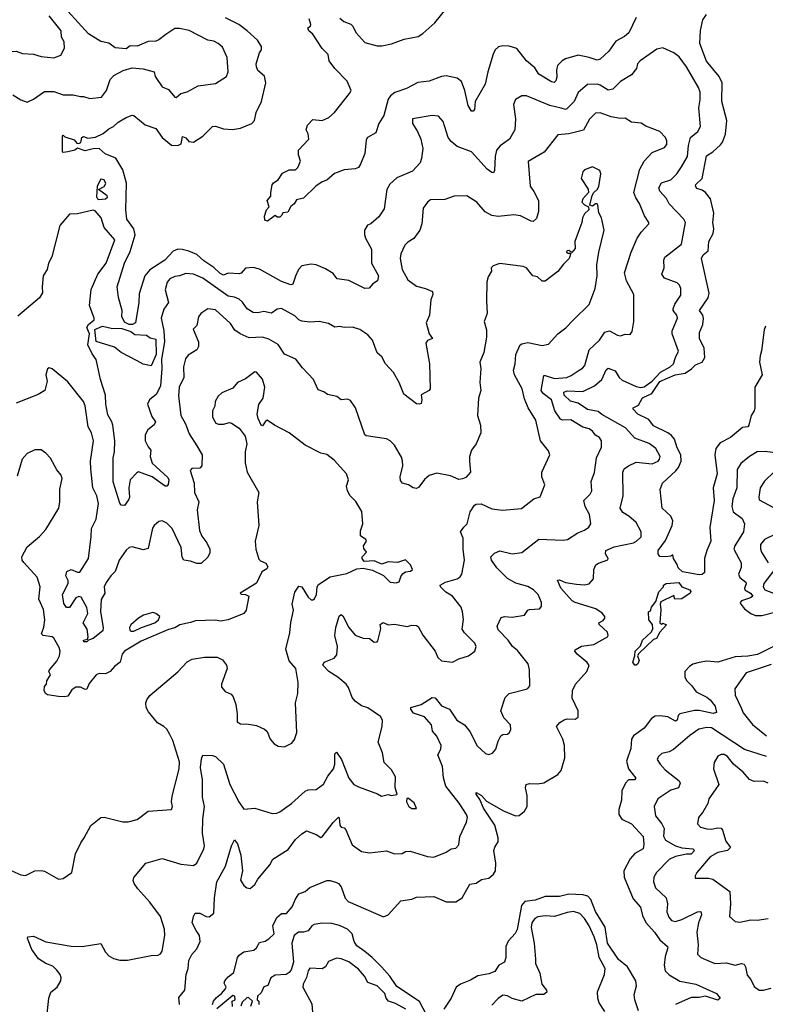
# Model space of a CAD drawing. Extents: x 2199565 to 2323334, y 894172 to 1018966.
# Tile 153 of 256: x 2224078 to 2228827, y 950526 to 956796. Entities that reach past the tile are written whole.
import ezdxf

# ---------------------------------------------------------------- set-up
doc = ezdxf.new("R2010")
doc.units = 0

msp = doc.modelspace()

# ---------------------------------------------------------------- linework, layer by layer
at = {"layer": '0CON10XD'}
for points in [[(2223627, 956857), (2223679.7, 956749.7), (2223735, 956711.2), (2223765.7, 956655.7), (2223785, 956640), (2223815, 956645.8), (2223907.4, 956637.4), (2223937.7, 956627.7), (2224005, 956591.2), (2224055, 956596), (2224095, 956580.8), (2224165, 956577.1), (2224215, 956560.9), (2224295, 956552.2), (2224340, 956570), (2224363.3, 956615), (2224360, 956655), (2224343.8, 956685), (2224341.5, 956725), (2224265, 956821.2)], [(2224035, 956317.8), (2224086, 956285), (2224125, 956271.1), (2224165, 956290.6), (2224235, 956339.2), (2224295, 956339.2), (2224355, 956317.1), (2224418.3, 956318.3), (2224465, 956307.1), (2224485, 956307.5), (2224525, 956294.2), (2224598.3, 956301.7), (2224630, 956345), (2224654.3, 956415.7), (2224678.3, 956441.7), (2224737, 956473), (2224795, 956490), (2224865, 956482.9), (2224933.3, 956465), (2224940, 956435), (2224985, 956367.5), (2225025, 956351.2), (2225065, 956302), (2225075, 956300), (2225104.4, 956325.6), (2225145, 956337.1), (2225215, 956374.5), (2225325, 956390), (2225395, 956433.3), (2225406.3, 956463.7), (2225400, 956555), (2225370.2, 956620.2), (2225342.9, 956645), (2225315, 956659.1), (2225275, 956666.5), (2225157.6, 956727.6), (2225095, 956740.5), (2225065, 956738.9), (2225007.6, 956702.4), (2224965, 956666.9), (2224945, 956659.4), (2224895, 956657.1), (2224825, 956628), (2224780.8, 956629.2), (2224755, 956610), (2224686.9, 956616.9), (2224645, 956645.5), (2224595, 956656.9), (2224516.5, 956705), (2224385, 956850)], [(2226116.4, 956806.4), (2226142.5, 956785), (2226186.6, 956766.6), (2226199.2, 956755), (2226219.2, 956715), (2226275, 956651.1), (2226355, 956629.4), (2226385, 956629.1), (2226445, 956642.3), (2226527.4, 956672.6), (2226615, 956690), (2226645, 956707.9), (2226722.1, 956775), (2226795, 956865.7)], [(2228828, 954845), (2228819.3, 954820.7), (2228803.4, 954686.6), (2228792.9, 954655), (2228790, 954615), (2228805.6, 954535), (2228760, 954455), (2228760.8, 954325), (2228756, 954305), (2228737.5, 954275), (2228721.2, 954215), (2228715, 954203.8), (2228681.2, 954198.8), (2228605, 954135.5), (2228539.2, 954100.8), (2228511.2, 954065), (2228505.4, 954025), (2228520.4, 953905), (2228495.6, 953815), (2228501.2, 953735), (2228472.3, 953562.3), (2228480, 953475), (2228453.4, 953416.6), (2228440, 953365), (2228438.8, 953275), (2228425, 953263.1), (2228405, 953260.5), (2228299, 953279), (2228271.4, 953305), (2228265.9, 953325.9), (2228242.5, 953365), (2228238.3, 953388.3), (2228225, 953380), (2228193.6, 953376.4), (2228155, 953376.9), (2228144.8, 953395), (2228144.2, 953415), (2228190.7, 953479.2), (2228233, 953575), (2228238.2, 953605), (2228225.2, 953635.2), (2228169.2, 953685), (2228156.2, 953805), (2228172, 953845), (2228257.4, 953922.6), (2228274.8, 953945.2), (2228291.2, 953985), (2228288.9, 954025), (2228265, 954068.8), (2228248.6, 954125), (2228229.2, 954149.2), (2228206, 954166), (2228115, 954209.4), (2228085, 954250), (2228014.4, 954285), (2227984.3, 954315.7), (2227986, 954325), (2228018.3, 954341.7), (2228045, 954388.6), (2228104.9, 954415.1), (2228155, 954491), (2228252.5, 954535), (2228315.4, 954544.6), (2228356.5, 954573.5), (2228382.9, 954597.1), (2228425, 954615.3), (2228441, 954645), (2228437.2, 954705), (2228407.6, 954765), (2228408, 954805), (2228427.8, 954855), (2228432.7, 954892.7), (2228428, 954915), (2228407.5, 954945), (2228461.8, 955025), (2228468.2, 955055), (2228420, 955275), (2228431.8, 955298.2), (2228462.2, 955325), (2228467.4, 955382.6), (2228493.8, 955435), (2228499.2, 955465), (2228491.5, 955505), (2228497.8, 955565), (2228476.6, 955655), (2228445, 955696.6), (2228425, 955710.3), (2228390.7, 955720.7), (2228381.2, 955735), (2228385, 955746.2), (2228425.3, 955785), (2228451.6, 955928.4), (2228492.3, 955955), (2228540.8, 955999.2), (2228553.5, 956016.5), (2228572.7, 956067.3), (2228582.6, 956155), (2228549.8, 956275), (2228551.6, 956395), (2228533.6, 956435), (2228452.9, 956532.9), (2228410, 956645), (2228413.5, 956726.5), (2228428, 956795), (2228451.3, 956828.7)], [(2224675.6, 956115), (2224705, 956144.5), (2224755, 956173.1), (2224795, 956187.5), (2224805, 956185.8), (2224877.3, 956127.3), (2224945, 956102.5), (2224984.4, 956045), (2225045, 955998), (2225085, 955994.2), (2225106.4, 956005), (2225115, 956051.2), (2225135, 956044.3), (2225155, 956020), (2225185, 956016), (2225243.3, 956055), (2225305, 956116.2), (2225325, 956117.5), (2225375, 956100), (2225434.1, 956095.9), (2225485, 956105.8), (2225556.7, 956135), (2225573.8, 956155), (2225583.8, 956205), (2225618, 956275), (2225645.6, 956395), (2225636.2, 956436.2), (2225595, 956472.9), (2225585.6, 956495), (2225584.4, 956515), (2225604.6, 956585.4), (2225616.9, 956605), (2225617.3, 956625), (2225592.2, 956665), (2225525.7, 956725.7), (2225474.4, 956765), (2225388.5, 956808.5)], [(2226979.5, 956275), (2226974.2, 956225), (2226965, 956214.4), (2226955, 956214.2), (2226935, 956248.8), (2226913.8, 956345), (2226891.5, 956401.5), (2226863.2, 956423.2), (2226795, 956438.1), (2226765, 956434.7), (2226685.7, 956404.3), (2226613.7, 956396.3), (2226541.6, 956358.4), (2226467.2, 956332.8), (2226439.2, 956310.8), (2226425, 956290), (2226396.2, 956185), (2226365.5, 956135), (2226345, 956076.2), (2226293.6, 956046.4), (2226285, 956030), (2226275.7, 955945), (2226248.9, 955875), (2226235, 955855.8), (2226215, 955847.1), (2226145, 955840.6), (2226083.6, 955816.4), (2226035, 955773.3), (2226005, 955763.3), (2225963.2, 955736.8), (2225885, 955660), (2225841.7, 955648.3), (2225826.4, 955623.6), (2225805, 955606.7), (2225785, 955570), (2225753, 955567), (2225748.3, 955551.7), (2225735, 955537.5), (2225718.3, 955538.3), (2225705, 955550), (2225656, 955514), (2225639.5, 955519.5), (2225636, 955545), (2225650, 955585), (2225667.5, 955605), (2225654, 955645), (2225677.5, 955672.5), (2225676.4, 955696.4), (2225686.7, 955745), (2225695, 955757.5), (2225723.9, 955776.1), (2225751.2, 955818.8), (2225795, 955840), (2225835, 955839.2), (2225850, 955855), (2225867.1, 955895), (2225853.8, 955935), (2225854.1, 955965.9), (2225918.8, 956035), (2225915, 956070), (2225902.5, 956095), (2225910, 956125), (2225945, 956160), (2226005, 956154.2), (2226046.4, 956173.6), (2226082, 956205), (2226179.2, 956325), (2226188.6, 956345), (2226164.2, 956405), (2226084.5, 956484.5), (2226049.2, 956535), (2226042, 956575), (2226003.6, 956613.6), (2225945, 956703.3), (2225920, 956725), (2225912.5, 956745), (2225930, 956755), (2225932.5, 956765), (2225921.7, 956801.7)], [(2228005, 956810.8), (2227956.6, 956713.4), (2227930.2, 956689.8), (2227875, 956660), (2227829.1, 956595), (2227775, 956545.6), (2227755, 956538.8), (2227705.7, 956555.7), (2227635, 956569.6), (2227555, 956547.8), (2227532.9, 956535), (2227502.7, 956505), (2227496.2, 956475), (2227499.3, 956430.7), (2227492.5, 956407.5), (2227482.9, 956397.1), (2227465, 956399.4), (2227385, 956449.5), (2227359.4, 956489.4), (2227305, 956534.5), (2227245, 956612.1), (2227195, 956627.6), (2227155, 956630.2), (2227127, 956623), (2227106.5, 956603.5), (2227093.7, 956576.3), (2227058.6, 956465), (2227042.9, 956385), (2226979.5, 956275)], [(2225305, 950524), (2225313, 950547), (2225330.2, 950569.8), (2225363.3, 950595), (2225388.8, 950625), (2225392.5, 950635), (2225380.7, 950660.7), (2225383.8, 950675), (2225405, 950701.2), (2225441.9, 950728.1), (2225465, 950823.3), (2225475, 950839.5), (2225505, 950860.5), (2225569.7, 950870.3), (2225586.7, 950885), (2225605, 950920), (2225641.7, 950928.3), (2225665, 950942.5), (2225697.5, 950975), (2225690.8, 951025), (2225715, 951078.6), (2225745, 951104), (2225777.5, 951105), (2225814.2, 951145.8), (2225833.7, 951196.3), (2225855, 951230), (2225895, 951243.8), (2225925, 951269.4), (2226035, 951314.4), (2226055, 951314.5), (2226095, 951301.8), (2226108.6, 951295), (2226125, 951274.2), (2226151.1, 951201.1), (2226169.9, 951179.9), (2226395, 951083.3), (2226424.2, 951095), (2226505, 951184.2), (2226575, 951195.6), (2226605, 951207.5), (2226715, 951212.7), (2226795, 951179.2), (2226855, 951178), (2226895.7, 951205), (2226945, 951290.9), (2226985, 951298.2), (2227020.1, 951319.9), (2227065, 951330), (2227096.1, 951353.9), (2227107.3, 951375), (2227110.7, 951425), (2227098.2, 951505), (2227103.6, 951526.4), (2227125, 951561.2), (2227126.2, 951585), (2227105, 951665.8), (2227031.1, 951775), (2227009.2, 951829.2), (2226984.5, 951865), (2226984.3, 951875.7), (2227018.1, 951855), (2227050, 951820), (2227158.5, 951758.5), (2227235, 951725.6), (2227258.8, 951728.8), (2227292.9, 951755), (2227308.9, 951785), (2227309.4, 951855), (2227299.4, 951905), (2227304, 951925), (2227325, 951932.9), (2227375, 951930), (2227415, 951936), (2227505, 951989.2), (2227525.6, 952015), (2227549.5, 952095), (2227547.9, 952175), (2227537.9, 952215), (2227496.2, 952295), (2227518.7, 952321.3), (2227545, 952337.5), (2227565, 952344.3), (2227615, 952341.9), (2227635.7, 952355), (2227635.5, 952395.5), (2227597.1, 952475), (2227598.6, 952525), (2227618, 952565), (2227689.2, 952645), (2227703.9, 952683.9), (2227693.1, 952703.1), (2227627.5, 952755), (2227614.2, 952775), (2227616.6, 952783.4), (2227655, 952807.3), (2227735, 952816.9), (2227820.6, 952865), (2227825.6, 952875), (2227822.2, 952895), (2227769.2, 952945), (2227766.2, 952955), (2227795, 952970), (2227805, 952984), (2227804.4, 952995), (2227786.7, 953016.7), (2227748.1, 953045), (2227615, 953084.7), (2227595.6, 953095.6), (2227524.5, 953175), (2227503.8, 953226.2), (2227515, 953228.8), (2227555, 953213.1), (2227625, 953200.5), (2227675, 953197.1), (2227705, 953204.3), (2227732, 953235), (2227734.2, 953295), (2227747.5, 953325), (2227763.8, 953336.2), (2227824, 953356), (2227826.2, 953365), (2227808, 953395), (2227811.2, 953415), (2227865, 953438.9), (2227987.5, 953465), (2228006.7, 953475), (2228035, 953502.5), (2228036.7, 953535), (2228005, 953593.8), (2227957.5, 953635), (2227918.5, 953658.5), (2227902.1, 953685), (2227921.8, 953765), (2227919.4, 953915), (2227928.6, 953935), (2227955.8, 953955), (2228005, 953977.7), (2228105, 953968.1), (2228144, 953985), (2228153.5, 953996.5), (2228156.9, 954015), (2228129.2, 954065), (2228087.6, 954097.6), (2227995, 954132.2), (2227936.9, 954196.9), (2227785, 954282.8), (2227761.7, 954301.7), (2227695, 954313.3), (2227635, 954353.7), (2227585, 954367.3), (2227544.8, 954405), (2227542.5, 954425), (2227565, 954432.8), (2227665, 954427.6), (2227739.4, 954465), (2227785.6, 954504.4), (2227813.9, 954566.1), (2227825, 954577.3), (2227869.5, 954559.5), (2227896.9, 954516.9), (2227915, 954500.6), (2228005, 954459.5), (2228034.5, 954454.5), (2228055, 954458.2), (2228105, 954493.8), (2228159, 954551), (2228220, 954585), (2228242.9, 954605), (2228254.2, 954645), (2228274.4, 954685), (2228234.4, 954795), (2228232.5, 954815), (2228268.1, 954895), (2228262.5, 954915), (2228238.8, 954945), (2228238.8, 954955), (2228250, 954985), (2228288.5, 955041.5), (2228289.5, 955085), (2228280.8, 955105), (2228265, 955120.8), (2228185, 955149.6), (2228166.9, 955175), (2228182.5, 955215), (2228180.6, 955265), (2228186.4, 955283.6), (2228293.1, 955366.9), (2228317.8, 955505), (2228306.7, 955526.7), (2228215, 955623.5), (2228196.5, 955656.5), (2228154.6, 955705), (2228148.2, 955725), (2228165, 955758.2), (2228225, 955776.7), (2228262.5, 955815), (2228291.9, 955858.1), (2228330.4, 955925), (2228337.7, 955995), (2228351.1, 956045), (2228397.5, 956085), (2228414.3, 956115), (2228403.3, 956235), (2228412.1, 956285), (2228411.1, 956335), (2228402.2, 956365), (2228324.5, 956495), (2228278.9, 956558.9), (2228245, 956585.6), (2228175, 956615.8), (2228135, 956608.6), (2228029.2, 956535), (2228012.5, 956515), (2228005.4, 956484.6), (2227975, 956445.6), (2227905, 956403.1), (2227855, 956354.5), (2227825, 956347.9), (2227775, 956380), (2227755, 956386.1), (2227695, 956382.5), (2227635, 956333.3), (2227609.5, 956275), (2227562.1, 956227.9), (2227555, 956224), (2227527.1, 956232.9), (2227455, 956250), (2227305, 956311.4), (2227275, 956311.4), (2227235, 956287.5), (2227221.9, 956255), (2227236.4, 956165), (2227230.5, 956095), (2227197.9, 956035), (2227137, 955993), (2227114.6, 955965), (2227105.3, 955925), (2227102.9, 955835), (2227095, 955820.8), (2227085, 955821.9), (2227054.7, 955844.7), (2226955, 955954.5), (2226865, 955989.1), (2226825, 956021.1), (2226807.7, 956045), (2226775, 956146.7), (2226745, 956181.2), (2226705, 956185.8), (2226580, 956165), (2226579.2, 956135), (2226612, 956085), (2226632.9, 956035), (2226644.4, 955975), (2226637.4, 955912.6), (2226628.1, 955885), (2226578.7, 955831.3), (2226480.8, 955789.2), (2226435, 955749.2), (2226416.9, 955715), (2226398.3, 955591.7), (2226365, 955540), (2226315, 955496.2), (2226292.3, 955487.7), (2226274.3, 955455.7), (2226272.9, 955427.1), (2226279.4, 955405), (2226318.8, 955335), (2226317.9, 955245), (2226363.8, 955165), (2226355.9, 955134.1), (2226326.1, 955113.9), (2226303.6, 955086.4), (2226275, 955084.2), (2226175, 955135.7), (2226100, 955145), (2226075, 955179.2), (2226025, 955209.2), (2225965, 955234.2), (2225935, 955239.4), (2225875, 955229.2), (2225854.4, 955205), (2225835, 955162), (2225817.4, 955112.6), (2225805, 955107.1), (2225745, 955128.5), (2225605, 955206.9), (2225565, 955218.5), (2225515, 955214.4), (2225487.3, 955182.7), (2225475, 955177.3), (2225405, 955180.9), (2225375, 955169.2), (2225355, 955180.3), (2225315, 955219), (2225250.3, 955260.3), (2225205, 955300.3), (2225155, 955322), (2225113.2, 955333.3), (2225085, 955333.7), (2225055, 955322), (2225001.8, 955265), (2224907.1, 955202.9), (2224874.3, 955165.7), (2224839.7, 955050.3), (2224837.1, 954995), (2224814.3, 954865), (2224796.2, 954855), (2224774.7, 954854.7), (2224745, 954870), (2224728.1, 954905), (2224730.6, 954945), (2224707.7, 955027.7), (2224699.1, 955095), (2224745.9, 955245), (2224780.6, 955319.4), (2224814.2, 955425), (2224804.2, 955465), (2224759.7, 955525), (2224753.1, 955585), (2224758.3, 955755), (2224735, 955840.8), (2224689.6, 955915), (2224621.3, 955941.3), (2224585, 955975.6), (2224546, 955974), (2224495, 955961.2), (2224445, 955977.5), (2224430, 955965), (2224385, 955953.8), (2224355, 955950), (2224350, 955955), (2224350, 956055), (2224355, 956060), (2224365, 956050), (2224425, 956030), (2224440.7, 956010.7), (2224455, 956007.5), (2224467.5, 956015), (2224472.5, 956045), (2224485, 956052.5), (2224512, 956042), (2224561.3, 956048.7), (2224609.4, 956070.6), (2224645, 956100), (2224675.6, 956115)], [(2225095.6, 950525), (2225091.7, 950568.3), (2225128.9, 950615), (2225138, 950715), (2225150.4, 950755), (2225154.6, 950805.4), (2225175, 950843.8), (2225205, 950880), (2225226.2, 950925), (2225222.5, 950965), (2225201.1, 950995), (2225177.3, 951045), (2225184.4, 951085.6), (2225195, 951106.7), (2225225, 951105.8), (2225265.4, 951085.4), (2225285, 951082.2), (2225315, 951106.2), (2225319.3, 951205), (2225334, 951305), (2225389.3, 951405), (2225426.2, 951535), (2225445, 951573.8), (2225465, 951548.6), (2225486.2, 951475), (2225496.5, 951375), (2225485, 951316.7), (2225505, 951282.5), (2225525, 951267.5), (2225545, 951264.3), (2225575, 951288), (2225595, 951322.5), (2225670, 951415), (2225689.1, 951450.9), (2225787.8, 951512.2), (2225834.3, 951575), (2225875, 951612), (2225905, 951630.8), (2225965, 951607.5), (2225995, 951588.6), (2226005, 951592.2), (2226075, 951684.6), (2226107.8, 951717.8), (2226113.1, 951713.1), (2226116.3, 951666.3), (2226125, 951654), (2226145, 951648.8), (2226155, 951636.2), (2226195, 951541.2), (2226255, 951500), (2226305, 951491.4), (2226413.9, 951503.9), (2226465, 951484), (2226513.8, 951486.2), (2226535, 951498.8), (2226565, 951501.2), (2226675, 951468), (2226715, 951464), (2226795, 951494.2), (2226825, 951516), (2226855, 951520), (2226875, 951542.5), (2226880.6, 951595), (2226924.2, 951685.8), (2226929.4, 951715), (2226922.7, 951735), (2226875.9, 951805.9), (2226792, 951915), (2226777.1, 951967.1), (2226770.6, 952040.6), (2226752.7, 952082.7), (2226741.1, 952115), (2226759.1, 952150.9), (2226762.7, 952175), (2226735, 952232.5), (2226707.1, 952265), (2226700, 952305), (2226655, 952357.5), (2226585, 952380), (2226568, 952405), (2226570, 952415), (2226635, 952434.3), (2226705, 952480), (2226725, 952477.1), (2226765, 952427.1), (2226815.4, 952405.4), (2226862.5, 952335), (2226910, 952305), (2226945, 952262.5), (2226992.1, 952172.1), (2227045, 952123.8), (2227066.4, 952116.4), (2227090, 952125), (2227109.7, 952150.3), (2227125, 952202.5), (2227142.5, 952235), (2227155, 952243.3), (2227185, 952246.7), (2227195.8, 952254.2), (2227205.6, 952274.4), (2227204.2, 952305), (2227160.9, 952350.9), (2227141.9, 952395), (2227169.5, 952480.5), (2227194.6, 952505.4), (2227303, 952533), (2227315, 952536.7), (2227326, 952555), (2227325.8, 952655), (2227315.8, 952695), (2227248.8, 952778.8), (2227216.2, 952805), (2227188.6, 952845), (2227125, 952910), (2227118, 952935), (2227145, 952990), (2227165, 952995.8), (2227215, 952992), (2227292.5, 953005), (2227314.2, 953035), (2227325, 953040), (2227388, 953045), (2227400.3, 953059.7), (2227401.4, 953085), (2227380, 953135), (2227350, 953165), (2227315, 953186.9), (2227238.1, 953208.1), (2227185, 953237.3), (2227117.5, 953305), (2227082.2, 953355), (2227077.5, 953375), (2227102, 953398), (2227136.8, 953413.2), (2227215, 953395.6), (2227275, 953402.9), (2227385, 953488.9), (2227539, 953481), (2227566, 953485), (2227631.7, 953528.3), (2227674.6, 953545.4), (2227702, 953565), (2227715.8, 953585), (2227706.4, 953645), (2227679.1, 953695), (2227670, 953735), (2227711.1, 953775), (2227721.2, 953795), (2227718.2, 953855), (2227738.1, 953911.9), (2227750.5, 954005), (2227783, 954073), (2227784.4, 954114.4), (2227770.8, 954135), (2227745, 954151.1), (2227726, 954176), (2227705, 954190.8), (2227665, 954200.4), (2227587.4, 954247.4), (2227535, 954246.2), (2227521.5, 954251.5), (2227485.2, 954305), (2227464.2, 954375), (2227411.6, 954415), (2227400, 954435), (2227415, 954529.2), (2227425, 954531.1), (2227485, 954510.8), (2227561.9, 954518.1), (2227590.6, 954529.4), (2227640.6, 954565), (2227663, 954577), (2227676.2, 954593.8), (2227705.7, 954694.3), (2227769.6, 954755), (2227805, 954805.6), (2227835, 954814.4), (2227885, 954786.9), (2227905, 954783.5), (2227935, 954792.5), (2227965, 954791.2), (2227978.8, 954811.2), (2227990, 954875), (2227988.5, 955045), (2227942.7, 955132.7), (2227930, 955185), (2227971.8, 955315), (2228011.5, 955405), (2228035, 955442.5), (2228083.8, 955495), (2228083.8, 955505), (2228056.6, 955546.6), (2228025.4, 955625.4), (2228001.2, 955661.2), (2227989.6, 955695), (2228027.3, 955845), (2228055, 955894.2), (2228105, 955949.4), (2228185, 955982.5), (2228198.7, 956001.3), (2228199.5, 956025), (2228191.9, 956045), (2228155, 956083.1), (2228065, 956118), (2228035, 956137.5), (2227975, 956143.8), (2227935, 956170), (2227903.6, 956166.4), (2227845, 956176.9), (2227775, 956202.9), (2227745, 956200), (2227706.5, 956163.5), (2227668.4, 956091.6), (2227575, 956070), (2227505, 956062.5), (2227417.4, 955952.6), (2227316.4, 955893.6), (2227328, 955735), (2227352.5, 955702.5), (2227381.9, 955645), (2227382.5, 955575), (2227369.1, 955530.9), (2227348.1, 955511.9), (2227335, 955512.9), (2227267.8, 955547.8), (2227225, 955553.5), (2227125, 955543.6), (2227085, 955548.9), (2227042.3, 955572.3), (2226990, 955635), (2226925, 955673.8), (2226845, 955671.2), (2226785, 955652), (2226695, 955648.2), (2226675.7, 955635), (2226648, 955595), (2226639.4, 955495), (2226625.7, 955455), (2226587.6, 955402.4), (2226549.7, 955380.3), (2226529.7, 955360.3), (2226504.6, 955305.4), (2226500.5, 955275), (2226513.6, 955205), (2226550.4, 955140.4), (2226605, 955099.4), (2226662.5, 955085), (2226706.2, 955065), (2226708.8, 955045), (2226697, 955013), (2226688.1, 954915), (2226667.1, 954865), (2226686.7, 954795), (2226706.7, 954765), (2226675, 954752.5), (2226664.1, 954735.9), (2226687.3, 954605), (2226691.2, 954445), (2226686, 954434), (2226635, 954407.5), (2226640, 954375), (2226635, 954352.5), (2226625, 954346.7), (2226605, 954348.8), (2226525, 954412), (2226495.5, 954485), (2226459.1, 954549.1), (2226408.6, 954605), (2226385, 954649.2), (2226354.2, 954675), (2226324.2, 954755), (2226295, 954788.8), (2226245, 954824), (2226197.6, 954837.6), (2226145.7, 954835.7), (2226115, 954842.9), (2226085, 954838), (2226045, 954860.8), (2225984.5, 954874.5), (2225925, 954869.2), (2225875, 954877.1), (2225855, 954885.5), (2225829.8, 954909.8), (2225745, 954956.2), (2225717.1, 954952.9), (2225682.1, 954927.9), (2225632.6, 954937.4), (2225595, 954928.6), (2225565, 954930.5), (2225525.6, 954955), (2225497.5, 954997.5), (2225475.7, 955015.7)], [(2224252.5, 950465), (2224262.5, 950565), (2224275.7, 950604.3), (2224315.7, 950634.3), (2224340, 950675), (2224342.5, 950695), (2224336.2, 950715), (2224315, 950744.4), (2224288, 950768), (2224244.8, 950784.8), (2224196.9, 950815), (2224154.6, 950875), (2224128, 950945), (2224130, 950955), (2224165, 950960.8), (2224245, 950922.9), (2224405, 950895.6), (2224475, 950893.3), (2224595, 950913.8), (2224625, 950858.8), (2224645.5, 950835.5), (2224675, 950817.5), (2224715, 950806), (2224765, 950807.1), (2224915, 950837.5), (2224960.5, 950839.5), (2224975, 950846.7), (2224985.7, 950865), (2225002.9, 950965), (2225000, 951005), (2224974.3, 951085), (2224906, 951176), (2224830.9, 951260.9), (2224806.9, 951295), (2224800.6, 951315), (2224805, 951333.3), (2224881.2, 951425), (2224985, 951454.4), (2225105, 951418.5), (2225185, 951410.6), (2225205, 951424.2), (2225251.5, 951515), (2225254.6, 951535), (2225241.1, 951615), (2225244, 951705), (2225254.6, 951785.4), (2225241.2, 951845), (2225242.2, 951955), (2225229.4, 952035), (2225235, 952090), (2225245, 952112.5), (2225305, 952110), (2225325, 952103.3), (2225375, 952056.2), (2225415.5, 951925), (2225473.1, 951815), (2225505, 951768.8), (2225575, 951776), (2225685, 951740), (2225715, 951742.5), (2225735, 951752.5), (2225808.1, 951805), (2225895, 951882.9), (2225915, 951891.1), (2225965, 951892.9), (2226011.9, 951928.1), (2226040.2, 951979.8), (2226075.4, 952024.6), (2226084.7, 952055.3), (2226085, 952120), (2226095, 952131.2), (2226126.7, 952085), (2226173.1, 951965), (2226205, 951926), (2226235, 951910), (2226357.1, 951867.1), (2226381.7, 951851.7), (2226425, 951862.5), (2226446.4, 951856.4), (2226478.8, 951861.2), (2226482.5, 951865), (2226470, 951905), (2226471.9, 951975), (2226445, 952018.8), (2226400, 952065), (2226388.3, 952128.3), (2226361.2, 952195), (2226385.8, 952294.2), (2226388.1, 952335), (2226375, 952358.6), (2226295, 952414.3), (2226255, 952425.6), (2226215, 952455.8), (2226195, 952478.8), (2226172.4, 952542.4), (2226156.7, 952565), (2226105, 952608.8), (2226045.7, 952645), (2226008.8, 952685), (2226016.1, 952703.9), (2226080.7, 952729.3), (2226098.1, 952751.9), (2226100.9, 952805), (2226084.7, 952875.3), (2226091.6, 952925), (2226112.2, 952997.8), (2226125, 953007.5), (2226135, 953000), (2226175, 952925.8), (2226215, 952877.1), (2226265, 952857.1), (2226306.4, 952856.4), (2226335, 952831.2), (2226355, 952833.3), (2226359.5, 952840.5), (2226377, 952917), (2226373.8, 952945), (2226392.9, 952957.1), (2226425, 952942.5), (2226465, 952946.7), (2226545, 952932), (2226575, 952940), (2226605, 952938.8), (2226615, 952932.5), (2226645.8, 952875.8), (2226724, 952775), (2226740.8, 952735), (2226765, 952714), (2226835, 952703.8), (2226875, 952725.8), (2226936.7, 952745), (2226976, 952775), (2226984.2, 952805), (2226975.7, 952825), (2226910.9, 952890.9), (2226896.2, 952915), (2226904.5, 952975.5), (2226898.9, 953025), (2226888.6, 953055), (2226835, 953125.6), (2226791.1, 953151.1), (2226758.6, 953185), (2226755.8, 953195), (2226790, 953215), (2226864.1, 953235.9), (2226882.2, 953247.8), (2226894.3, 953265), (2226911.1, 953355), (2226901.8, 953425), (2226902.1, 953495), (2226886, 953535), (2226906.2, 953565), (2226928.8, 953585), (2226947, 953663), (2226975, 953703.8), (2226985, 953710), (2227017.5, 953712.5), (2227085, 953682.2), (2227152.5, 953672.5), (2227273.9, 953683.9), (2227353.3, 953745), (2227391.8, 953758.2), (2227422.2, 953835), (2227402.5, 953885), (2227402.5, 953915), (2227453.8, 954025), (2227445, 954050), (2227395.7, 954115), (2227365.5, 954245), (2227315.5, 954325), (2227292.4, 954382.4), (2227277.5, 954445), (2227229.5, 954535), (2227223.5, 954565), (2227234.5, 954605), (2227236.9, 954665), (2227264.3, 954725), (2227275, 954732.9), (2227315, 954741.2), (2227405, 954720.8), (2227445, 954729.2), (2227505, 954796), (2227557, 954833), (2227605.6, 954884.4), (2227705, 954983.3), (2227742.5, 955085), (2227755.8, 955165), (2227754, 955235), (2227765.8, 955315), (2227800, 955455), (2227783.9, 955533.9), (2227765.9, 955565.9), (2227760, 955615), (2227755, 955622.5), (2227745, 955622.5), (2227725, 955607.5), (2227710, 955615), (2227723, 955677), (2227733.6, 955696.4), (2227756.7, 955715), (2227765.8, 955734.2), (2227780, 955815), (2227773.3, 955835), (2227725, 955858), (2227675, 955840), (2227665, 955827.5), (2227654, 955785), (2227697.7, 955717.7), (2227700, 955695), (2227664, 955655), (2227658.8, 955635), (2227675, 955616.7), (2227700, 955605), (2227702.5, 955585), (2227675, 955558.8), (2227662.9, 955535), (2227658, 955505), (2227613.9, 955383.9), (2227615, 955340), (2227595, 955312.5), (2227576, 955326), (2227563.3, 955325), (2227561.2, 955315), (2227570, 955310), (2227588.3, 955308.3), (2227577.5, 955275), (2227540.3, 955239.7), (2227505, 955192.5), (2227425, 955130.8), (2227405, 955131.2), (2227375, 955157.5), (2227345, 955164.2), (2227306, 955215), (2227285, 955224.3), (2227135.9, 955244.1), (2227092.3, 955227.7), (2227080, 955215), (2227082.5, 955195), (2227060.5, 955159.5), (2227053.9, 955126.1), (2227050, 955005), (2227056.2, 954925), (2227035.8, 954875), (2227050.7, 954820.7), (2227050.8, 954775), (2227033.8, 954676.2), (2227008, 954615), (2227015.6, 954575), (2227008.5, 954485), (2227014.4, 954435), (2226998.9, 954385), (2226992.9, 954275), (2227012.5, 954215), (2227014.4, 954165), (2226985.8, 954095), (2226955.8, 954055), (2226942.5, 954015), (2226942.5, 953985)], [(2224581.7, 955651.7), (2224625, 955654.5), (2224636.7, 955665), (2224635.4, 955675.4), (2224580, 955715), (2224615, 955734), (2224626.4, 955753.6), (2224615, 955776), (2224595, 955780), (2224571.2, 955735), (2224567, 955667), (2224572.5, 955655), (2224581.7, 955651.7)], [(2225475.7, 955015.7), (2225445, 955029.6), (2225405, 955035.3), (2225245, 955149.7), (2225185, 955175.9), (2225135, 955179.2), (2225095, 955164.7), (2225065, 955161.5), (2225034.4, 955145), (2225016.4, 955125), (2225003.8, 955075), (2225026.4, 954995), (2224996.8, 954953.3), (2224979.6, 954895), (2224996, 954815), (2225000.5, 954745), (2224980.9, 954635), (2224983.9, 954575), (2224975.5, 954465), (2224948.8, 954411.2), (2224904, 954375), (2224891.8, 954348.2), (2224919.6, 954269.6), (2224942.9, 954235), (2224935, 954216), (2224893.1, 954185), (2224876.7, 954153.3), (2224876.2, 954115), (2224896.2, 954076.2), (2224913.3, 954055), (2224909.6, 954015), (2224921.1, 953971.1), (2225020.8, 953880.8), (2225027.3, 953865), (2225023.3, 953836.7), (2225015, 953825.7), (2225005, 953825.6), (2224920.8, 953885), (2224834.1, 953915.9), (2224821.1, 953908.9), (2224782.2, 953865), (2224773.5, 953815), (2224776.7, 953753.3), (2224771.2, 953738.8), (2224745, 953703.3), (2224725, 953703.8), (2224715, 953716.2), (2224672.2, 953852.2), (2224673.3, 954005), (2224682.1, 954045), (2224683.3, 954115), (2224670.2, 954215), (2224665, 954235.6), (2224638.7, 954278.7), (2224627.1, 954347.1), (2224625, 954404.2), (2224592.7, 954505), (2224574.1, 954594.1), (2224565, 954631.2), (2224539.2, 954669.2), (2224512.6, 954725), (2224521.6, 954795), (2224505.7, 954835), (2224515.4, 954854.6), (2224551.5, 954885), (2224552.5, 954895), (2224522.9, 954975), (2224533.1, 955076.9), (2224574.4, 955175.6), (2224627.5, 955245), (2224684.4, 955395), (2224615, 955473.3), (2224596.2, 955535), (2224558.3, 955578.3), (2224545, 955583.3), (2224445, 955560), (2224395, 955558), (2224334.3, 955485.7), (2224283.1, 955285), (2224261.4, 955245), (2224252, 955205), (2224233.8, 955175), (2224228, 955165), (2224220.8, 955095), (2224223, 955057), (2224203.3, 955025), (2224065, 954908.6)], [(2226942.5, 953985), (2226948, 953915), (2226918.8, 953881.2), (2226898.8, 953871.2), (2226875, 953868.1), (2226821.2, 953891.2), (2226735, 953908.2), (2226686.2, 953893.8), (2226655, 953867.5), (2226620.7, 953819.3), (2226605, 953810.8), (2226584.1, 953814.1), (2226555, 953833.8), (2226515.6, 953845.6), (2226502.6, 953862.6), (2226500.6, 953885), (2226517.9, 953955), (2226516.7, 953986.7), (2226509.7, 954009.7), (2226465.6, 954085.6), (2226436.7, 954115), (2226415, 954126), (2226285.4, 954145.4), (2226275, 954151.4), (2226217.1, 954325), (2226185, 954371.2), (2226165, 954380), (2226124.3, 954374.3), (2226097.3, 954397.3), (2226039.1, 954409.1), (2226015, 954426), (2225978.3, 954438.3), (2225948.8, 954505), (2225878.3, 954578.3), (2225835.8, 954635), (2225765, 954665.7), (2225725, 954727.5), (2225665, 954762.5), (2225625, 954775.3), (2225539.8, 954769.8), (2225482, 954795), (2225448.3, 954818.3), (2225421.3, 954861.3), (2225325, 954947.5), (2225275, 954954.3), (2225231.2, 954925), (2225215.6, 954904.4), (2225205, 954848.8), (2225182.5, 954825), (2225215.8, 954745), (2225216.9, 954715), (2225205, 954693.1), (2225150.7, 954659.3), (2225133.2, 954636.8), (2225122.1, 954585), (2225123.3, 954516.7), (2225092.5, 954455), (2225088.3, 954401.7), (2225104.6, 954275), (2225133, 954223), (2225157.8, 954157.8), (2225205, 954083.1), (2225239.4, 954025), (2225238.6, 953955), (2225225, 953939.2), (2225175, 953938.8), (2225164.2, 953925), (2225188.9, 953845), (2225191.5, 953785), (2225218.2, 953725), (2225208.8, 953675), (2225223.3, 953543.3), (2225237.9, 953507.9), (2225270, 953465), (2225289.2, 953425), (2225288.3, 953401.7), (2225275, 953373.3), (2225233, 953333), (2225205, 953333.3), (2225165, 953348.8), (2225124.2, 953354.2), (2225113.5, 953373.5), (2225105.4, 953435), (2225049.5, 953555), (2225015, 953590.8), (2224984.2, 953605.8), (2224965, 953600), (2224934.6, 953575.4), (2224922.8, 953557.2), (2224895, 953428), (2224865, 953420.5), (2224795, 953440), (2224775, 953435.6), (2224755, 953418.1), (2224711.6, 953355), (2224694.4, 953305), (2224686.9, 953283.1), (2224657.7, 953255), (2224627.6, 953212.4), (2224616.7, 953185), (2224620, 953145), (2224597, 953103), (2224593, 953025), (2224610.2, 952925), (2224607.8, 952905), (2224545, 952854.7), (2224515.6, 952844.4), (2224505, 952834.5), (2224486.7, 952835), (2224484.6, 952845), (2224508.8, 952851.2), (2224513.9, 952866.1), (2224507, 952915), (2224482.9, 952955), (2224511.8, 953015), (2224505, 953053.3), (2224468.3, 953118.3), (2224455, 953122.7), (2224434.7, 953115), (2224395, 953052.9), (2224375, 953052.9), (2224358.5, 953078.5), (2224350.4, 953135), (2224386.6, 953205), (2224386.1, 953225), (2224372.2, 953255), (2224378.3, 953281.7), (2224405, 953294.8), (2224445, 953277.1), (2224461.7, 953278.3), (2224515.6, 953365), (2224533.6, 953505), (2224535.4, 953555), (2224564.2, 953615.8), (2224579.5, 953715), (2224568.8, 953765), (2224543.2, 953815), (2224530.9, 953935), (2224528.6, 953985), (2224547.8, 954115), (2224534.4, 954165), (2224513.1, 954203.1), (2224495, 954337.5), (2224485, 954363.8), (2224385, 954490), (2224285, 954572.5), (2224265, 954580), (2224255, 954572.5), (2224244.3, 954535), (2224252.9, 954495), (2224237.8, 954435), (2224195, 954408.9), (2224055, 954353.5)], [(2224915, 954591.2), (2224865, 954603.3), (2224825, 954623.3), (2224725, 954677.5), (2224681.7, 954711.7), (2224565, 954747.5), (2224556, 954824), (2224605, 954844.1), (2224660.7, 954830.7), (2224729.1, 954829.1), (2224785, 954810.8), (2224811.5, 954791.5), (2224885, 954786.1), (2224909.6, 954769.6), (2224945, 954762.4), (2224946, 954665), (2224915, 954591.2)], [(2224027.5, 951375), (2224085, 951350), (2224114.2, 951345.8), (2224175, 951375.7), (2224215, 951378.6), (2224236.7, 951373.3), (2224325, 951323.8), (2224355, 951326.7), (2224410, 951365), (2224433.8, 951485), (2224466.7, 951555), (2224488, 951585), (2224530, 951665), (2224595, 951715.7), (2224615, 951718.1), (2224735, 951688.1), (2224767.7, 951687.7), (2224825, 951702.5), (2224895, 951756), (2225045, 951767.5), (2225050, 951785), (2225044.3, 951815), (2225047.9, 951852.1), (2225094.5, 952025), (2225095, 952070), (2225052.9, 952205), (2225035, 952244.2), (2225015, 952277.1), (2224995, 952295.8), (2224955, 952318.1), (2224898.6, 952388.6), (2224882.9, 952415), (2224881.4, 952445), (2224887.5, 952465), (2224907.4, 952492.6), (2225085, 952642.5), (2225145, 952707.1), (2225175.5, 952724.5), (2225255, 952737.5), (2225335, 952736.9), (2225369.3, 952719.3), (2225394.2, 952685), (2225399.4, 952665), (2225363.8, 952565), (2225363.3, 952545), (2225387, 952517), (2225425, 952500.8), (2225437.1, 952485), (2225454.3, 952435), (2225463.8, 952375), (2225463.3, 952325), (2225485, 952312), (2225535, 952310.8), (2225585, 952300.8), (2225637.1, 952277.1), (2225652.9, 952262.9), (2225673.6, 952213.6), (2225697.5, 952185), (2225725, 952170), (2225765, 952166.2), (2225811.7, 952188.3), (2225827.7, 952212.3), (2225843.9, 952256.1), (2225833.8, 952445), (2225849.2, 952505), (2225852.2, 952575), (2225835.6, 952665), (2225794.1, 952714.1), (2225773.5, 952786.5), (2225798.3, 952891.7), (2225803.7, 952956.3), (2225821.2, 953035), (2225812.5, 953075), (2225829.4, 953150.6), (2225855, 953188.6), (2225875, 953184.4), (2225915, 953118.6), (2225935, 953102), (2225945, 953101.2), (2225955, 953108.8), (2225967.8, 953135), (2225973.1, 953185), (2225980.5, 953199.5), (2226055, 953248.6), (2226160.5, 953269.5), (2226225, 953300), (2226265, 953302.5), (2226325, 953291.2), (2226395, 953256.7), (2226437.5, 953215), (2226475, 953210), (2226495, 953216.2), (2226506.9, 953255), (2226519.6, 953270.4), (2226535, 953280), (2226567.5, 953285), (2226580, 953295), (2226566.2, 953325), (2226535, 953356), (2226485, 953340), (2226425, 953343.3), (2226385, 953328.8), (2226335, 953350), (2226272.5, 953345), (2226258.8, 953365), (2226258.8, 953375), (2226286.7, 953405), (2226269.3, 953429.3), (2226266.7, 953445), (2226287.5, 953475), (2226282.5, 953485), (2226248.8, 953508.8), (2226248, 953542), (2226263.6, 953586.4), (2226256.2, 953665), (2226218.3, 953728.3), (2226183.3, 953765), (2226166.1, 953796.1), (2226160, 953825), (2226172, 953865), (2226160, 953905), (2226081.7, 953991.7), (2226035, 954026.7), (2225995, 954036.2), (2225895, 954086.2), (2225793.3, 954165), (2225700, 954215), (2225655, 954246.7), (2225645, 954242.5), (2225625, 954208.8), (2225615, 954213.3), (2225595.9, 954255.9), (2225590, 954285), (2225600, 954345), (2225628.1, 954385), (2225640, 954455), (2225625, 954506.7), (2225585, 954552.5), (2225575, 954553.3), (2225515, 954510), (2225464.2, 954485.8), (2225435, 954450), (2225365, 954418.8), (2225342.1, 954397.9), (2225322.5, 954365), (2225321.2, 954335), (2225305.6, 954304.4), (2225305.7, 954265.7), (2225317.5, 954242.5), (2225327.5, 954227.5), (2225345, 954220), (2225375, 954220), (2225415, 954230.8), (2225427, 954227), (2225475.9, 954195.9), (2225513, 954143), (2225524.3, 954095), (2225514.2, 954045), (2225512.9, 953975), (2225525.7, 953915), (2225601.9, 953785), (2225590, 953725), (2225600, 953575), (2225576.7, 953475), (2225582, 953425), (2225601.3, 953361.3), (2225610.9, 953350.9), (2225646.2, 953335), (2225658.8, 953311.2), (2225651.7, 953298.3), (2225619.5, 953280.5), (2225585, 953208.6), (2225482.5, 953145), (2225488.3, 953138.3), (2225515, 953136.2), (2225536.7, 953125), (2225519.4, 953035), (2225504.6, 953015.4), (2225405, 952974.2), (2225356.7, 952966.7), (2225325, 952971.2), (2225197.1, 952967.1), (2225165, 952957.8), (2225097.3, 952942.7), (2225065, 952923.1), (2225025, 952913.8), (2224851, 952839), (2224745, 952774.4), (2224731.1, 952755), (2224717.8, 952705), (2224682.1, 952677.9), (2224655, 952644.3), (2224625, 952630), (2224585, 952632), (2224565, 952624), (2224521.2, 952568.8), (2224505, 952533.3), (2224495, 952530), (2224465, 952545.8), (2224434.5, 952545.5), (2224410.7, 952529.3), (2224385, 952489.2), (2224365, 952484), (2224325, 952486.2), (2224255, 952497.5), (2224242.5, 952505), (2224233.6, 952523.6), (2224235, 952550), (2224247.5, 952565), (2224250, 952585), (2224273.3, 952625), (2224263.3, 952645), (2224266.7, 952655), (2224315, 952711.2), (2224331.5, 952745), (2224334.5, 952774.5), (2224328.9, 952798.9), (2224295, 952858.1), (2224285, 952865.4), (2224226.7, 952875), (2224217.1, 952885), (2224232.2, 952927.8), (2224238.7, 952975), (2224229.4, 953040.6), (2224199.1, 953105), (2224207.8, 953185), (2224190, 953245), (2224105, 953340), (2224094.4, 953355), (2224090.8, 953375), (2224125, 953440), (2224203.8, 953505), (2224245, 953550), (2224328, 953685), (2224334.1, 953725.9), (2224334.1, 953805.9), (2224348, 953875), (2224341.2, 953895), (2224315, 953930), (2224274.1, 954004.1), (2224245, 954036.7), (2224215, 954056.2), (2224175, 954056.2), (2224125.9, 954034.1), (2224093, 953997), (2224061.2, 953888.8)], [(2228935, 954030.5), (2228824.7, 954045.3), (2228775, 954043.8), (2228725.4, 954014.6), (2228669.8, 953970.2), (2228647.6, 953932.4), (2228644.7, 953815), (2228619, 953745), (2228613.7, 953695), (2228622.6, 953662.6), (2228679.1, 953619.1), (2228694.6, 953585), (2228688.5, 953535), (2228631.6, 953445), (2228626.7, 953425), (2228673.4, 953336.6), (2228672.2, 953307.8), (2228655.7, 953265), (2228665, 953244.4), (2228703.6, 953215), (2228705, 953203.8), (2228693.1, 953175), (2228696.4, 953165), (2228732.2, 953145), (2228746.2, 953125), (2228733.3, 953115), (2228674.7, 953095.3), (2228667.1, 953085), (2228670, 953075), (2228694.7, 953044.7), (2228735, 953014.5), (2228765, 953002.5), (2228805, 953002.4), (2228895, 953026.3)], [(2228885, 953919.1), (2228821.7, 953858.3), (2228794.6, 953815), (2228784.4, 953755), (2228788.1, 953738.1), (2228907.1, 953675)], [(2228900, 953525), (2228821.1, 953485), (2228796.4, 953455), (2228795.4, 953425.4), (2228802.1, 953405), (2228845, 953337.5)], [(2228902.9, 953315), (2228817.1, 953205), (2228812.1, 953185), (2228823.8, 953165), (2228905.8, 953134.2)], [(2228005, 952685.6), (2227995, 952685.6), (2227983.8, 952705), (2227996.7, 952745), (2227997.8, 952775), (2228030.9, 952809.1), (2228045.4, 952845), (2228100, 952895), (2228109.6, 952915), (2228109.2, 952945), (2228085.6, 952975), (2228082.5, 953025), (2228095, 953032.5), (2228100.8, 953055), (2228128.5, 953091.5), (2228148.3, 953151.7), (2228177.5, 953185), (2228177.5, 953195), (2228194.4, 953205.6), (2228275, 953212.9), (2228295, 953183.8), (2228346.7, 953165), (2228352.5, 953155), (2228347.5, 953145), (2228295, 953108.8), (2228250, 953105), (2228245, 953130), (2228160.2, 953089.8), (2228156.2, 953075), (2228162, 953038), (2228154.4, 952955), (2228165, 952947.5), (2228175, 952952.5), (2228197, 952943), (2228155, 952896.7), (2228133.6, 952856.4), (2228115, 952848), (2228020.2, 952759.8), (2228013.3, 952745), (2228022.9, 952715), (2228015, 952694.3), (2228005, 952685.6)], [(2224805, 952901.2), (2224853.6, 952926.4), (2224937.5, 952955), (2224962, 952975), (2224970, 952995), (2224945, 953014), (2224925, 953020), (2224865.8, 953004.2), (2224834.2, 952985.8), (2224785, 952943.3), (2224777.1, 952925), (2224778.9, 952908.9), (2224785, 952901.9), (2224805, 952901.2)], [(2228975, 952854.1), (2228776.5, 952753.5), (2228715, 952742.4), (2228635, 952739), (2228525, 952704.6), (2228455, 952711.1), (2228405, 952702.5), (2228365, 952692.8), (2228342.9, 952677.1), (2228314.4, 952645), (2228315, 952609.2), (2228326.8, 952585), (2228358.9, 952555), (2228386.5, 952516.5), (2228455, 952482.5), (2228476.2, 952465), (2228507.5, 952425), (2228515.6, 952384.4), (2228495, 952378.5), (2228405, 952397.6), (2228375, 952397.6), (2228283.3, 952375), (2228272.7, 952365), (2228264.6, 952335.4), (2228255, 952328.2), (2228205, 952355.8), (2228155, 952363.4), (2228125, 952361.5), (2228101.2, 952345), (2228055.2, 952284.8), (2227988.2, 952235), (2227973.9, 952215), (2227970.7, 952155), (2227941.8, 952075), (2227955.9, 952025), (2228002.5, 951965), (2227994.5, 951955.5), (2227955.4, 951954.6), (2227936.7, 951933.3), (2227913.8, 951885), (2227910, 951825), (2227893.1, 951766.9), (2227893.6, 951735), (2227913.8, 951705), (2227974.8, 951674.8), (2228048.8, 951595), (2228053.1, 951545), (2228048.1, 951515), (2227995, 951486.4), (2227965, 951451.5), (2227925.5, 951375), (2227927.3, 951335), (2227985, 951197.5), (2228032.5, 951145), (2228045, 951090.8), (2228066, 951046), (2228121.3, 950985), (2228155, 950935.5), (2228203.1, 950895), (2228205.6, 950885), (2228189.8, 950830.2), (2228182.4, 950775), (2228189.8, 950739.8), (2228213.5, 950713.5), (2228283.1, 950673.1), (2228385, 950654.4), (2228515, 950593.8), (2228538.8, 950565), (2228525, 950552)], [(2228865, 952689.7), (2228704.1, 952635.9), (2228632.9, 952535), (2228634.5, 952495), (2228673.5, 952413.5), (2228685, 952382.5), (2228745, 952307.1), (2228834.6, 952234.6)], [(2228835, 952103.3), (2228695, 952148.4), (2228485, 952286.9), (2228455, 952288.9), (2228402.5, 952277.5), (2228345, 952237.8), (2228242.2, 952147.8), (2228215, 952133.1), (2228167, 952123), (2228146.2, 952105), (2228138.8, 952085), (2228156, 952055), (2228189.8, 952019.8), (2228278.8, 951948.8), (2228284.4, 951935), (2228274.4, 951905), (2228225, 951890), (2228143.1, 951835), (2228118.9, 951785), (2228127.2, 951727.2), (2228167.3, 951675), (2228182.2, 951645), (2228177.6, 951597.6), (2228190.9, 951570.9), (2228254.1, 951534.1), (2228295, 951521.7), (2228365, 951516.6), (2228375.4, 951505), (2228355, 951481.5), (2228325, 951481.5), (2228255, 951467), (2228215, 951448.2), (2228134.2, 951365), (2228115.6, 951335), (2228114.5, 951305), (2228127.7, 951267.7), (2228194.7, 951204.7), (2228202.7, 951165), (2228200, 951115), (2228211.2, 951081.2), (2228229.1, 951059.1), (2228255, 951053.6), (2228295, 951065.5), (2228395, 951115.4), (2228415, 951116.7), (2228419.7, 951095), (2228400.9, 951045), (2228390.7, 950985), (2228399.6, 950905), (2228395.8, 950845), (2228415, 950824.4), (2228505, 950786.4), (2228579.7, 950790.3), (2228635, 950775.7), (2228675, 950785.7), (2228691.7, 950781.7), (2228701.4, 950765), (2228711.7, 950711.7), (2228734.4, 950684.4), (2228755, 950638.8), (2228786.8, 950616.8), (2228815, 950616.9), (2228865, 950629.5)], [(2228845, 951933.3), (2228815, 951946.4), (2228755.4, 951945.4), (2228725, 951956.9), (2228685, 952004.5), (2228624.3, 952055), (2228585, 952103.8), (2228565, 952116.9), (2228545, 952116.9), (2228525, 952105.8), (2228501.4, 952065), (2228496.7, 952025), (2228530.9, 951925), (2228507.8, 951892.2), (2228467.1, 951835), (2228460.6, 951805), (2228429.5, 951750.5), (2228400.8, 951715), (2228394.2, 951675), (2228413.8, 951655), (2228455, 951643.1), (2228485, 951640.7), (2228525, 951650), (2228545, 951646.6), (2228554.3, 951634.3), (2228575.8, 951565.8), (2228604.7, 951525), (2228585.6, 951504.4), (2228525, 951491.6), (2228475.8, 951465), (2228390, 951365), (2228380, 951345), (2228380, 951330), (2228465, 951329.2), (2228493.2, 951323.2), (2228600.6, 951245), (2228605.6, 951165), (2228598.8, 951085), (2228635, 951054), (2228665, 951048.6), (2228735, 951064.4), (2228775, 951062.5), (2228845, 951072.9)], [(2226605, 951772.5), (2226589.5, 951809.5), (2226555, 951836.7), (2226542.5, 951837.5), (2226541.2, 951815), (2226556.2, 951785), (2226575, 951772.5), (2226605, 951772.5)], [(2228019.7, 950485), (2227994.7, 950555), (2227992.4, 950587.6), (2228007.1, 950642.9), (2228002.6, 950675), (2227948.1, 950765), (2227892.1, 950812.1), (2227821, 950915), (2227806.3, 951016.3), (2227746, 951116), (2227714.4, 951194.4), (2227695.5, 951215), (2227665, 951222.7), (2227575, 951226.4), (2227515, 951212.8), (2227425, 951212.1), (2227361.2, 951188.8), (2227295, 951180.8), (2227274.2, 951155), (2227246.8, 951003.2), (2227232.7, 950977.3), (2227188, 950928), (2227174.6, 950895), (2227173.1, 950825), (2227165.7, 950794.3), (2227130, 950775), (2227104.4, 950735.6), (2227065, 950720), (2226995, 950707.7), (2226949.4, 950680.6), (2226885.8, 950655), (2226857.5, 950635), (2226825, 950564), (2226778.5, 950495)], [(2227805, 950480), (2227768.1, 950535), (2227759.4, 950565), (2227757.5, 950605), (2227802.9, 950715), (2227806, 950755), (2227768.1, 950825), (2227753.9, 950903.9), (2227735.8, 950955), (2227704.8, 951025), (2227675, 951072.7), (2227645, 951104.6), (2227605, 951116.6), (2227565, 951110.6), (2227485, 951085.4), (2227425, 951088.4), (2227377.8, 951082.2), (2227358.4, 951071.6), (2227338.8, 951045), (2227335.4, 951015.4), (2227354.5, 950915), (2227363.1, 950813.1), (2227362.2, 950785), (2227390, 950725), (2227403.1, 950655), (2227432.7, 950615), (2227435, 950602.5), (2227415, 950588.9), (2227365, 950588.9), (2227275, 950546.9), (2227215, 950563.8), (2227185, 950578.9), (2227155, 950583.3), (2227125, 950563.5), (2227085, 950520)], [(2226671.6, 950455), (2226624.6, 950544.6), (2226479.5, 950639.5), (2226435.3, 950705.3), (2226385, 950762.2), (2226323.3, 950825), (2226275, 950861.7), (2226225, 950897.3), (2226207.2, 950925), (2226195, 950974.5), (2226165, 951005.4), (2226115, 951028.8), (2226065, 951039.6), (2226005, 951041.8), (2225953.3, 951035), (2225938, 951025), (2225915.4, 950994.6), (2225885.7, 950985.7), (2225854.5, 950985.5), (2225826.7, 950963.3), (2225810.8, 950915), (2225820.9, 950795), (2225806.5, 950745), (2225795, 950728.6), (2225775, 950715.7), (2225705, 950711.4), (2225677.5, 950695), (2225657.5, 950645), (2225633.6, 950636.4), (2225615, 950600), (2225593, 950577), (2225590, 950555), (2225600, 950545), (2225600, 950525)], [(2226537.8, 950495), (2226471.6, 950531.6), (2226426.6, 950546.6), (2226412.4, 950565), (2226402.8, 950595), (2226355, 950644.5), (2226295, 950664.6), (2226274.3, 950704.3), (2226235, 950748.8), (2226175, 950795.5), (2226125, 950815.6), (2226095, 950820.8), (2226045, 950798.8), (2226025.6, 950765), (2226005, 950752.5), (2225925, 950755.7), (2225915, 950740), (2225903.9, 950696.1), (2225883.1, 950655), (2225881.9, 950635), (2225938.3, 950528.3), (2225942.2, 950475)], [(2225433, 950513), (2225430, 950545), (2225450, 950555), (2225447, 950577), (2225435, 950582.5), (2225333.7, 950496.3)], [(2225550, 950515), (2225560, 950545), (2225535, 950570), (2225523.6, 950566.4), (2225495, 950540), (2225486.7, 950513.3)], [(2228525, 950552), (2228445, 950578.5), (2228405, 950568.8), (2228355, 950569.7), (2228254.2, 950525)]]:
    msp.add_lwpolyline(points, dxfattribs=at)

doc.saveas('drawing.dxf')
